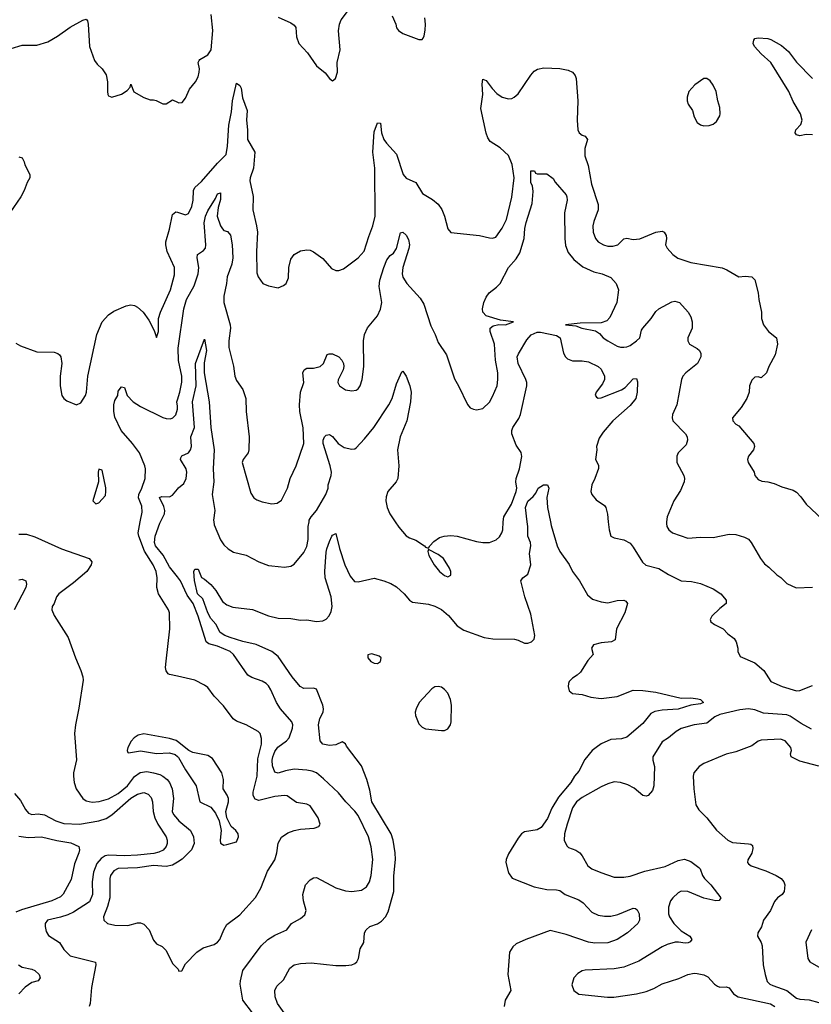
# Model space of a CAD drawing. Header units: inches. Extents: x 1552611 to 1694776, y 811966 to 917215.
# Tile 75 of 256: x 1589014 to 1593963, y 866984 to 873138. Entities that reach past the tile are written whole.
import ezdxf

# ---------------------------------------------------------------- set-up
doc = ezdxf.new("R2010")
doc.units = ezdxf.units.IN
doc.header["$MEASUREMENT"] = 0
for name, color, linetype in [('B5886', 7, 'Continuous'), ('B5887', 7, 'Continuous'), ('B5896', 7, 'Continuous'), ('B5897', 7, 'Continuous')]:
    doc.layers.add(name, color=color, linetype=linetype)

msp = doc.modelspace()

# ---------------------------------------------------------------- linework, layer by layer
at = {"layer": 'B5886', "color": 5}
for points, elevation in [([(1590000, 869034.6), (1589950, 869046), (1589942, 869050), (1589930, 869069.2), (1589926.6, 869090), (1589929.7, 869129.7), (1589953.3, 869330), (1589951.3, 869430), (1589944.2, 869450), (1589882, 869550), (1589870.9, 869590), (1589873.8, 869650), (1589867.9, 869690), (1589848.3, 869730), (1589795.5, 869815.5), (1589759.1, 869910), (1589755.8, 869930), (1589768.4, 870000)], 860), ([(1590000, 869655), (1589950, 869718.5), (1589910.6, 869790.6), (1589863.1, 869850), (1589857.3, 869870), (1589860.5, 869910), (1589890, 869990.6), (1589894.7, 870000)], 840), ([(1589010, 869922.4), (1589056.6, 869923.4), (1589110, 869906.7), (1589275.5, 869830), (1589447.7, 869770), (1589466, 869750), (1589461.6, 869730), (1589434.9, 869690), (1589350, 869617.4), (1589258.3, 869550), (1589244.6, 869530), (1589230.3, 869489.8), (1589217.1, 869470), (1589214.4, 869450), (1589230, 869414), (1589317.2, 869277.2), (1589363.1, 869150), (1589397.4, 869070), (1589408.9, 869030), (1589410.3, 869009.7), (1589384.8, 868835.2), (1589362.3, 868730), (1589356.1, 868676.1), (1589368.9, 868511.1), (1589350.4, 868430), (1589350.4, 868410), (1589354.9, 868370), (1589367.7, 868330), (1589410, 868270.5), (1589430, 868254.9), (1589468.1, 868248.1), (1589511.4, 868251.4), (1589570, 868267.4), (1589630, 868301.4), (1589687.7, 868350), (1589731.3, 868408.7), (1589767.3, 868432.7), (1589810, 868438.3), (1589851.8, 868431.8), (1589890, 868419.5), (1589910.1, 868410.1), (1589935.4, 868390), (1589950.9, 868370), (1589968.1, 868330), (1589975.9, 868270), (1589966.8, 868190), (1589974.8, 868170), (1590000, 868140.7)], 860), ([(1589010, 869637.6), (1589030, 869640.4), (1589053.4, 869630), (1589056.4, 869610), (1589052, 869590), (1588979.2, 869450)], 840), ([(1590000, 868627.4), (1589992.9, 868632.9), (1589950, 868646), (1589790, 868673.6), (1589754.2, 868665.8), (1589730.3, 868649.7), (1589711.9, 868628.1), (1589690.5, 868590), (1589686, 868570), (1589690, 868558), (1589695.3, 868555.3), (1589770, 868567.3), (1589870, 868551.1), (1589950, 868555.2), (1589985.5, 868545.5), (1590000, 868533.9)], 880), ([(1588982.3, 868302.3), (1589018.6, 868258.6), (1589050, 868202.4), (1589070, 868178.3), (1589090, 868171.4), (1589130, 868174), (1589170, 868169.2), (1589241.1, 868130), (1589290, 868114.1), (1589389.2, 868109.2), (1589509.9, 868130.1), (1589555.2, 868144.8), (1589590, 868167.6), (1589710, 868273.3), (1589750, 868297.4), (1589790, 868307), (1589816.8, 868296.8), (1589835.9, 868275.9), (1589843.8, 868250), (1589847.8, 868190), (1589859, 868150), (1589878.2, 868110), (1589930.2, 868030), (1589936.5, 868010), (1589935.9, 867990), (1589929.1, 867970), (1589911.8, 867948.2), (1589884.8, 867935.2), (1589852.6, 867927.4), (1589750, 867915.7), (1589670, 867911.6), (1589570, 867916.3), (1589548.8, 867911.2), (1589524, 867896), (1589496.7, 867863.3), (1589476.4, 867810), (1589468.1, 867750), (1589470.1, 867670), (1589450, 867624.8), (1589350, 867560.8), (1589315.9, 867544.1), (1589270, 867527.9), (1589187.2, 867510), (1589172.6, 867490), (1589173.2, 867470), (1589180.2, 867440.2), (1589195, 867415), (1589262.6, 867370), (1589290, 867326.3), (1589330, 867288), (1589487.5, 867247.5), (1589490.5, 867230), (1589463.2, 867090), (1589455.3, 866990), (1589449.3, 866970.7)], 840), ([(1589010, 868034.6), (1589067.5, 868027.5), (1589150.8, 868030), (1589247.1, 868007.1), (1589333.7, 867993.7), (1589384.7, 867970), (1589387.3, 867950), (1589383.1, 867930), (1589357.8, 867862.2), (1589336.3, 867763.7), (1589286.5, 867673.5), (1589270, 867655.1), (1589215.5, 867630), (1589026.2, 867573.8), (1588990, 867559.1)], 820), ([(1590000, 867872.6), (1589970, 867854.8), (1589930, 867846.4), (1589850, 867851.4), (1589750, 867838), (1589630, 867831.9), (1589602.2, 867817.8), (1589582.7, 867790), (1589578, 867770), (1589576.8, 867650), (1589563.7, 867596.3), (1589538.3, 867530), (1589539.5, 867510), (1589563, 867490), (1589610, 867478.3), (1589690, 867475.8), (1589750, 867492.9), (1589770, 867493.1), (1589790, 867484.9), (1589823.8, 867450), (1589850, 867384.9), (1589870, 867363), (1589904.7, 867344.7), (1589930, 867320.7), (1589970, 867238.8), (1590000, 867208.1)], 860), ([(1589007.3, 867230), (1589030, 867215.8), (1589090, 867203.2), (1589110, 867194.7), (1589137, 867170), (1589141.6, 867150), (1589130.8, 867130), (1589090, 867120.4), (1589048, 867092), (1589008.9, 867050)], 820)]:
    msp.add_lwpolyline(points, dxfattribs=dict(at, elevation=elevation))
at = {"layer": 'B5887', "color": 5}
for points, elevation in [([(1588890, 872937.6), (1589030, 872979.5), (1589120.8, 872979.2), (1589190, 872998.7), (1589250, 873034.3), (1589330, 873091.2), (1589410, 873135.8), (1589430, 873140.5), (1589437.6, 873130), (1589441.7, 873110), (1589451.5, 872970), (1589482.7, 872882.7), (1589498.9, 872858.9), (1589530.4, 872830), (1589553.9, 872793.9), (1589563.7, 872750), (1589563.1, 872690), (1589564.9, 872670), (1589570, 872662), (1589590, 872653), (1589650, 872673.4), (1589685.6, 872694.4), (1589704, 872716), (1589710, 872734), (1589727.1, 872687.1), (1589790, 872651.3), (1589830, 872638), (1589850, 872638), (1589868, 872632), (1589910, 872611.3), (1589930, 872611.3), (1589970, 872638), (1590000, 872622.5)], 920), ([(1589010, 872280.7), (1589030, 872274), (1589042.8, 872250), (1589046.8, 872230), (1589077.6, 872170), (1589078.4, 872150), (1589060.3, 872119.8), (1589043.1, 872070), (1589022, 872030), (1588953.4, 871930)], 880), ([(1588990, 871116.3), (1589018.8, 871098.8), (1589121.4, 871061.4), (1589230, 871060.5), (1589252.4, 871052.4), (1589263, 871043), (1589270.6, 871030), (1589278, 870990), (1589268.2, 870910), (1589268, 870850), (1589278.8, 870790), (1589291, 870770), (1589310, 870754.8), (1589370, 870731.3), (1589396.5, 870743.5), (1589426, 870790), (1589432, 870810), (1589439.6, 870910), (1589497.1, 871170), (1589530.6, 871249.4), (1589570, 871293.7), (1589603.6, 871316.4), (1589679, 871350), (1589710, 871355.3), (1589731.5, 871351.5), (1589750, 871341.6), (1589785.5, 871310), (1589820.9, 871260.9), (1589854.8, 871194.8), (1589870, 871152), (1589881.2, 871190), (1589881.6, 871270), (1589894.8, 871310), (1589957.2, 871450), (1589982.6, 871542.6), (1589981.1, 871590), (1589935.3, 871690), (1589927.7, 871730), (1589928.8, 871750), (1589951, 871829), (1589970, 871920.7), (1589990, 871938), (1590000, 871934.6)], 880), ([(1589768.4, 870000), (1589779.1, 870059), (1589777.4, 870097.4), (1589757.2, 870150), (1589758.4, 870170), (1589778.7, 870210), (1589798.3, 870270), (1589801, 870330), (1589796.9, 870350), (1589762.7, 870430), (1589720.3, 870490), (1589648, 870570), (1589610, 870653.6), (1589602.6, 870690), (1589602.3, 870730), (1589610, 870757.1), (1589626.9, 870790), (1589630, 870816), (1589650, 870844), (1589670, 870838.8), (1589685.5, 870790), (1589723.8, 870750), (1589770, 870719.6), (1589910, 870652.2), (1589930, 870645.4), (1589956.2, 870643.8), (1589971.4, 870648.6), (1589991, 870669), (1590000, 870703.7)], 860), ([(1590000, 870722.6), (1589996.4, 870750), (1590000, 870761.4)], 860), ([(1589894.7, 870000), (1589919.8, 870050), (1589922.2, 870070), (1589915.8, 870095.8), (1589887.8, 870152.2), (1589902.2, 870157.8), (1589950, 870155.2), (1589970, 870166.3), (1590000, 870203.8)], 840)]:
    msp.add_lwpolyline(points, dxfattribs=dict(at, elevation=elevation))
at = {"layer": 'B5887', "color": 5, "elevation": 880}
msp.add_lwpolyline([(1589510, 870328), (1589504.9, 870310), (1589507.3, 870250), (1589472, 870130), (1589490, 870112), (1589510, 870118), (1589550, 870164.7), (1589553.5, 870190), (1589553, 870213), (1589530, 870322)], close=True, dxfattribs=at)
at = {"layer": 'B5896', "color": 5}
for points, elevation in [([(1590667.1, 866930), (1590626.3, 866990), (1590611.7, 867030), (1590610, 867070.8), (1590622.7, 867097.3), (1590662.4, 867137.6), (1590703, 867210), (1590730, 867230.2), (1590770, 867238.6), (1590836.1, 867243.9), (1590990, 867227.1), (1591054, 867226), (1591090, 867230.4), (1591110, 867239.1), (1591120.9, 867250), (1591131.8, 867270), (1591142.7, 867330), (1591166, 867370), (1591169.6, 867430), (1591179.6, 867450), (1591202, 867470), (1591250, 867488), (1591276, 867504), (1591301.7, 867530), (1591318, 867562), (1591352.6, 867690), (1591352.3, 867787.7), (1591362.5, 867890), (1591361.4, 867930), (1591348.8, 868010), (1591335.5, 868050), (1591215.4, 868250), (1591202.4, 868322.4), (1591183.9, 868390), (1591150, 868474), (1591056.5, 868596.5), (1591050, 868611.1), (1591030, 868624.2), (1590990, 868606), (1590950, 868601.5), (1590909.8, 868609.8), (1590893.3, 868630), (1590881.6, 868730), (1590889.9, 868770.1), (1590910.5, 868809.5), (1590913.5, 868830), (1590910, 868853.3), (1590870, 868952.9), (1590850, 868959.8), (1590790, 868958), (1590768.2, 868970), (1590716.8, 869030), (1590630, 869157.7), (1590591.1, 869190), (1590493.5, 869233.5), (1590410, 869251.1), (1590330, 869276.6), (1590296.8, 869290), (1590268.3, 869308.3), (1590239.4, 869359.4), (1590210, 869395.9), (1590190, 869430.9), (1590159, 869519), (1590125.2, 869550), (1590107.4, 869632.6), (1590103, 869690), (1590110, 869704), (1590130, 869702.8), (1590150, 869651), (1590170, 869640.7), (1590210, 869607.7), (1590241.3, 869570), (1590282.2, 869502.2), (1590310, 869481.3), (1590346.5, 869466.5), (1590470, 869451.1), (1590570, 869412.3), (1590630, 869397.6), (1590710, 869395.5), (1590770, 869385.2), (1590810, 869387), (1590870, 869376.9), (1590910, 869380.8), (1590930, 869391.5), (1590948.5, 869411.5), (1590960.6, 869439.4), (1590967.1, 869470), (1590962.1, 869530), (1590924, 869650), (1590920.8, 869690), (1590929.9, 869809.9), (1590935.1, 869830), (1590950, 869877.3), (1590966, 869910), (1590970, 869916.3), (1590990, 869926), (1591013.3, 869833.3), (1591047.2, 869730), (1591079.4, 869659.4), (1591106.7, 869626.7), (1591130, 869623.7), (1591230, 869647.3), (1591290, 869630.7), (1591333.8, 869613.8), (1591370, 869593.4), (1591418, 869550), (1591450, 869510.7), (1591470, 869498), (1591570, 869485.3), (1591610, 869473.4), (1591650, 869452.2), (1591694.7, 869414.7), (1591749.3, 869349.3), (1591790, 869322.7), (1591916.9, 869276.9), (1591971.5, 869268.5), (1592106.3, 869266.3), (1592130, 869260.9), (1592170, 869241.1), (1592190, 869240.3), (1592214.5, 869250), (1592230, 869265.5), (1592235.1, 869290), (1592210, 869422.7), (1592172.8, 869530), (1592146.6, 869630), (1592158.4, 869650), (1592190, 869672.2), (1592209, 869730), (1592201.9, 869801.9), (1592209.5, 869850), (1592207.5, 869870), (1592191.5, 869910), (1592191, 869971), (1592187.5, 870000)], 820), ([(1590227.5, 870000), (1590230, 869981.6), (1590270, 869886.7), (1590290, 869855.8), (1590318, 869830), (1590350, 869810.4), (1590430, 869790.4), (1590510, 869750.4), (1590570, 869726.4), (1590590, 869723.8), (1590670, 869717.1), (1590710, 869723), (1590730, 869735.5), (1590790, 869807.7), (1590810, 869846), (1590818.5, 869890), (1590817.6, 869970), (1590822.9, 870000)], 840), ([(1591362.2, 870000), (1591385.3, 869965.3), (1591430, 869913), (1591450, 869900.4), (1591490, 869885.5), (1591544.7, 869850), (1591550, 869842), (1591570, 869834), (1591578, 869850), (1591602.5, 869877.5), (1591639.1, 869900.9), (1591668, 869910), (1591710, 869914.4), (1591749.6, 869910.4), (1591870, 869876.5), (1591910, 869870.3), (1591950, 869870.3), (1591992.7, 869887.3), (1592013.6, 869906.4), (1592028.2, 869930), (1592033.7, 869950), (1592037.4, 870000)], 840), ([(1592332.5, 870000), (1592337.5, 869977.5), (1592374.3, 869850), (1592390, 869813.4), (1592450, 869733.4), (1592470.3, 869690), (1592512.9, 869630), (1592564.1, 869544.1), (1592595.4, 869515.4), (1592650, 869499.5), (1592690, 869493.4), (1592750, 869507.2), (1592790, 869510.3), (1592803.4, 869503.4), (1592814, 869490), (1592797.1, 869430), (1592745.5, 869330), (1592737.3, 869262.7), (1592714, 869250), (1592650, 869243.5), (1592602, 869230), (1592588.5, 869210), (1592598, 869170), (1592566.5, 869133.5), (1592519.4, 869060.6), (1592499.3, 869040.7), (1592470, 869022.7), (1592450, 869001.6), (1592444.2, 868990), (1592442.8, 868970), (1592450, 868943), (1592470, 868925.7), (1592530, 868921.3), (1592584.2, 868904.2), (1592650, 868895.6), (1592750, 868907.6), (1592850, 868946.7), (1592910, 868946), (1592990, 868935), (1593150, 868897.8), (1593210, 868899.3), (1593253.6, 868893.6), (1593270.7, 868890), (1593288.4, 868870), (1593270, 868862.9), (1593210, 868854.4), (1593130, 868828.3), (1593030, 868823.4), (1592984.8, 868815.2), (1592959.1, 868800.9), (1592910, 868739.8), (1592810, 868653.5), (1592775.8, 868644.2), (1592710, 868639.9), (1592650, 868611.5), (1592617.4, 868590), (1592593.7, 868570), (1592546.6, 868513.4), (1592510, 868440.9), (1592481.6, 868410), (1592460.3, 868370), (1592381.6, 868278.4), (1592341.1, 868210), (1592313.6, 868146.4), (1592274, 868090), (1592250, 868074.6), (1592170, 868061.5), (1592151, 868049), (1592130, 868021.6), (1592070, 867924.5), (1592054.3, 867890), (1592053.1, 867870), (1592070, 867806), (1592093.5, 867773.5), (1592230, 867718.5), (1592310, 867702), (1592370, 867700.2), (1592390, 867694.9), (1592423, 867670), (1592510, 867638), (1592537.5, 867617.5), (1592590, 867560.8), (1592630, 867541.1), (1592670, 867534.3), (1592710, 867535.6), (1592754.2, 867545.8), (1592850, 867585.5), (1592863, 867583), (1592874.6, 867574.6), (1592886.4, 867550), (1592888.8, 867510), (1592878, 867490), (1592812.7, 867430), (1592750, 867389.8), (1592691.4, 867368.6), (1592610, 867367.1), (1592570, 867371.9), (1592430, 867421.3), (1592330, 867444.7), (1592179.1, 867390), (1592118, 867362), (1592096.7, 867343.3), (1592077, 867310), (1592065.6, 867170), (1592084.4, 867070), (1592048.2, 867010), (1592042, 866970)], 820), ([(1592693.2, 870000), (1592698.4, 869950), (1592710, 869911), (1592730, 869899.3), (1592790, 869887.2), (1592830, 869865.3), (1592850, 869840.4), (1592907.3, 869747.3), (1592928.3, 869728.3), (1593010, 869707.1), (1593070, 869670.3), (1593150, 869630.3), (1593213.4, 869626.6), (1593270, 869613.7), (1593350, 869580.3), (1593396.3, 869550), (1593430, 869511), (1593430.6, 869490), (1593390, 869458), (1593340.7, 869410), (1593330.8, 869390), (1593334.8, 869374.8), (1593357.5, 869357.5), (1593412, 869330), (1593439.8, 869299.8), (1593481, 869270), (1593493.4, 869250), (1593502.8, 869210), (1593502.8, 869190), (1593518.5, 869158.5), (1593610, 869117.6), (1593665.2, 869070), (1593710, 869002.6), (1593780.5, 868970), (1593870, 868943.5), (1593890, 868944.6), (1593970, 868975.8)], 840), ([(1593057.6, 870000), (1593056.4, 869990), (1593060.4, 869970), (1593072.7, 869950), (1593094.8, 869930), (1593190, 869897.6), (1593270, 869903.1), (1593350, 869901.3), (1593450, 869921.7), (1593490, 869920.3), (1593544.5, 869904.5), (1593570.2, 869890.2), (1593586, 869870), (1593644.4, 869770), (1593670, 869736.5), (1593697, 869717), (1593747.5, 869667.5), (1593772, 869652), (1593810, 869614), (1593866.9, 869586.9), (1593970, 869590.3)], 860), ([(1590469.7, 866930), (1590408.5, 867010), (1590392.8, 867110), (1590393.7, 867130), (1590410, 867194.9), (1590524.7, 867350), (1590565.6, 867390), (1590610, 867416.5), (1590684, 867450), (1590713.2, 867490), (1590770, 867520.4), (1590796.4, 867543.6), (1590805.1, 867570), (1590787.6, 867630), (1590784.7, 867670), (1590800.5, 867730), (1590830, 867761.3), (1590850, 867773.7), (1590870, 867777), (1590990, 867713.1), (1591050, 867693.1), (1591090, 867688.9), (1591150, 867697.7), (1591181.5, 867718.5), (1591201.4, 867750), (1591211.8, 867788.3), (1591221.7, 867890), (1591212.1, 867967.9), (1591194.5, 868030), (1591130, 868163.5), (1591110, 868191.8), (1591052.1, 868250), (1591006.5, 868306.5), (1590913.4, 868393.4), (1590869.7, 868430), (1590842, 868442), (1590808.5, 868448.5), (1590730, 868453.3), (1590676.9, 868443.1), (1590630, 868428.1), (1590610, 868435.8), (1590594.4, 868474.4), (1590592.2, 868510), (1590596.5, 868530), (1590610, 868563.2), (1590628.2, 868591.8), (1590682.5, 868630), (1590698.1, 868650), (1590718.8, 868710), (1590721, 868730), (1590715.4, 868750), (1590644.1, 868830), (1590619.3, 868870), (1590584.7, 868950), (1590570, 868974.7), (1590554.7, 868990), (1590530, 869003.9), (1590465.8, 869025.8), (1590440.9, 869040.9), (1590350, 869169.6), (1590330, 869189.7), (1590250, 869222.4), (1590196.8, 869236.7), (1590180.3, 869250), (1590129.5, 869410), (1590098.8, 869490), (1590061.8, 869541.8), (1590019.7, 869630), (1590000, 869655)], 840), ([(1590000, 867208.1), (1590004, 867204), (1590010, 867192), (1590027.3, 867192.7), (1590050, 867238), (1590121.2, 867310), (1590162.2, 867337.7), (1590230, 867358.5), (1590250, 867371.7), (1590266, 867390), (1590289.8, 867450), (1590310, 867482.4), (1590390, 867543.1), (1590487.5, 867652.5), (1590521.7, 867710), (1590564, 867816), (1590610, 867888), (1590621.7, 867930), (1590630, 867990.7), (1590650.7, 868029.3), (1590690, 868056), (1590730, 868070.3), (1590770, 868079.5), (1590854.2, 868085.8), (1590884, 868096), (1590893.2, 868110), (1590880.7, 868150), (1590830, 868224.5), (1590810, 868235.1), (1590744.9, 868244.9), (1590686.5, 868286.5), (1590669.7, 868289.7), (1590610, 868283.2), (1590510, 868257.3), (1590486.9, 868266.9), (1590474.4, 868290), (1590472.8, 868310), (1590498.1, 868410), (1590501.9, 868518.1), (1590525.8, 868610), (1590525.7, 868645.7), (1590516.6, 868676.6), (1590504.5, 868690), (1590430, 868731.1), (1590370, 868752.8), (1590347.9, 868767.9), (1590287.6, 868850), (1590229.6, 868910), (1590190, 868965.1), (1590170, 868979.6), (1590109.7, 869009.7), (1590000, 869034.6)], 860), ([(1593963.3, 868703.3), (1593899.3, 868739.3), (1593830, 868785.7), (1593810, 868793.3), (1593664.1, 868804.1), (1593610, 868825.4), (1593570, 868830.7), (1593515.9, 868824.1), (1593390, 868794.5), (1593359.1, 868780.9), (1593310, 868741.6), (1593230, 868730.6), (1593150, 868707), (1593117, 868690), (1593070.3, 868650), (1593030, 868625.1), (1592971.8, 868530), (1592971.7, 868510), (1592982.6, 868470), (1592978.6, 868350), (1592970, 868319.5), (1592942, 868290), (1592930, 868284), (1592910, 868288.7), (1592855.6, 868335.6), (1592816.4, 868356.4), (1592770, 868369.8), (1592730, 868374), (1592690, 868362), (1592650, 868343.1), (1592530, 868276.5), (1592494.7, 868250), (1592470, 868211.5), (1592435.8, 868110), (1592420.2, 868050), (1592417.4, 868010), (1592433.8, 867973.8), (1592445.1, 867965.1), (1592490, 867948.4), (1592514.9, 867930), (1592531.2, 867911.2), (1592566.7, 867850), (1592590, 867831.8), (1592647.3, 867807.3), (1592730, 867779.6), (1592790, 867778.5), (1592830, 867784.4), (1592922.7, 867817.3), (1593050, 867846.4), (1593130, 867883.5), (1593170, 867891.5), (1593210, 867876.9), (1593260, 867840), (1593268.8, 867830), (1593282.7, 867790), (1593295.2, 867770), (1593334, 867730), (1593397.3, 867650), (1593386.8, 867633.2), (1593366, 867630), (1593290, 867648), (1593190, 867689.9), (1593150, 867690.4), (1593130, 867680.7), (1593096.1, 867650), (1593081.5, 867630), (1593070.4, 867590.4), (1593070.4, 867550), (1593075.8, 867530), (1593103.7, 867490), (1593150, 867442.4), (1593204, 867410), (1593214.8, 867390), (1593204.9, 867375.1), (1593192.4, 867367.6), (1593174.2, 867365.8), (1593133.1, 867373.1), (1593111.5, 867371.5), (1593062.2, 867357.8), (1593030, 867344.2), (1592885.2, 867254.8), (1592790, 867216.4), (1592730, 867206.4), (1592550, 867198), (1592530, 867193.3), (1592503.4, 867176.6), (1592479.1, 867150), (1592465.8, 867105.8), (1592478.8, 867070), (1592510, 867048.4), (1592689, 867029), (1592728.9, 867028.9), (1592869.7, 867050.3), (1592930, 867064.6), (1592978, 867082), (1593030, 867111.8), (1593135.5, 867144.5), (1593190, 867170.4), (1593230, 867179.3), (1593250, 867176.4), (1593290, 867168.4), (1593314.9, 867154.9), (1593358, 867110), (1593376.9, 867096.9), (1593391.8, 867091.8), (1593430, 867093.6), (1593450, 867087.4), (1593475.8, 867050), (1593504.4, 867030), (1593707.9, 866987.9), (1593733.7, 866970)], 840), ([(1590000, 868533.9), (1590007.7, 868527.7), (1590051.1, 868450), (1590117.3, 868350), (1590140.5, 868250), (1590210, 868216.5), (1590239.2, 868179.2), (1590260.3, 868130), (1590272.7, 868070), (1590267.4, 868010), (1590270, 867992), (1590290, 867978.8), (1590310, 867982.8), (1590370, 867998.8), (1590382, 868030), (1590380.9, 868050), (1590366, 868070), (1590335.6, 868095.6), (1590309.7, 868149.8), (1590303.9, 868190), (1590318.8, 868250), (1590318.8, 868270), (1590311.3, 868291.3), (1590286, 868330), (1590287.6, 868390), (1590278.4, 868430), (1590219.5, 868519.5), (1590190, 868539.7), (1590096.9, 868556.9), (1590071.1, 868571.1), (1590000, 868627.4)], 880), ([(1594010, 868472.2), (1593890, 868503.9), (1593836, 868530), (1593832.3, 868550), (1593838, 868570), (1593834, 868590), (1593799.6, 868630), (1593770, 868641.7), (1593650, 868635.3), (1593631.1, 868628.9), (1593590, 868599.6), (1593490, 868562.4), (1593430, 868547.3), (1593290.2, 868489.8), (1593261.3, 868470), (1593228.5, 868430), (1593224.9, 868410), (1593228.5, 868330), (1593240.5, 868230), (1593259, 868199), (1593308.9, 868148.9), (1593370, 868072.7), (1593440.4, 868010), (1593470, 867994.9), (1593570, 867987.7), (1593584.9, 867984.9), (1593596, 867976), (1593597.6, 867957.6), (1593591.6, 867928.4), (1593566.6, 867886.6), (1593563.8, 867870), (1593570, 867862), (1593586.8, 867850), (1593678.3, 867818.3), (1593743, 867790), (1593774.4, 867770), (1593790.3, 867750), (1593796.5, 867730), (1593792.9, 867690), (1593779.5, 867670), (1593751.2, 867648.8), (1593732.3, 867627.7), (1593706.5, 867570), (1593663.9, 867510), (1593651.1, 867468.9), (1593627.4, 867430), (1593626, 867410), (1593648.7, 867370), (1593654.9, 867350), (1593662, 867230), (1593673.4, 867170), (1593687.3, 867127.3), (1593704.2, 867110), (1593721.1, 867101.1), (1593810.6, 867070.6), (1593870, 867022), (1593890, 867016.3), (1593950, 867012.7), (1594010, 866995.5)], 860), ([(1590000, 868140.7), (1590009.2, 868130), (1590082.8, 868070), (1590101.4, 868030), (1590105, 867990), (1590088.1, 867950), (1590030, 867890.5), (1590000, 867872.6)], 860), ([(1593964.6, 867450), (1593928.5, 867371.5), (1593941.3, 867270), (1593953.4, 867250), (1594022.8, 867210)], 880)]:
    msp.add_lwpolyline(points, dxfattribs=dict(at, elevation=elevation))
for points, elevation in [([(1591570, 869826), (1591565.4, 869814.6), (1591571, 869790), (1591605.3, 869730), (1591638.7, 869690), (1591670, 869664.2), (1591690, 869654.9), (1591710, 869666.8), (1591709.5, 869690), (1591700.7, 869710), (1591662.7, 869770), (1591630, 869796)], 840), ([(1591214.8, 869174.8), (1591191.1, 869168.9), (1591190.8, 869150), (1591210, 869126), (1591230, 869116.3), (1591250, 869114), (1591270, 869126.8), (1591274, 869150), (1591260.9, 869160.9)], 820), ([(1591630, 868971.1), (1591610, 868968.2), (1591590, 868955.1), (1591511.7, 868870), (1591491.7, 868830), (1591487.2, 868810), (1591488.8, 868790), (1591510, 868737.3), (1591530, 868715.5), (1591550, 868704.9), (1591650, 868694.9), (1591670, 868695.8), (1591690, 868706.4), (1591706.6, 868730), (1591711.7, 868750), (1591713, 868853), (1591707.9, 868890), (1591690, 868927.8), (1591670, 868951.1), (1591650, 868965.7)], 820)]:
    msp.add_lwpolyline(points, close=True, dxfattribs=dict(at, elevation=elevation))
at = {"layer": 'B5897', "color": 5}
for points, elevation in [([(1590000, 872622.5), (1590010, 872617.3), (1590030, 872620.7), (1590050, 872646.8), (1590076.1, 872703.9), (1590114.3, 872750), (1590130, 872780.7), (1590137.2, 872810), (1590138.5, 872830), (1590131, 872870), (1590136.6, 872883.4), (1590140.5, 872890), (1590190, 872918.4), (1590211.4, 872950), (1590222.6, 873070), (1590211.2, 873171.2)], 920), ([(1590630, 873152.7), (1590710, 873117.6), (1590730, 873103.7), (1590740.9, 873090), (1590744.9, 873030), (1590759.5, 872990), (1590813.4, 872930), (1590870.2, 872850.2), (1590924.8, 872804.8), (1590950, 872770.8), (1590970, 872756), (1590989.3, 872770.7), (1591000.9, 872810), (1590998.5, 872870), (1591016.8, 872950), (1591007.4, 873067.4), (1591012.4, 873110), (1591023.8, 873136.2), (1591063.9, 873190)], 920), ([(1591343, 873163), (1591365.2, 873110), (1591370, 873087.3), (1591381.6, 873070), (1591410, 873050.6), (1591510, 873013.4), (1591530, 873014.8), (1591537.2, 873022.8), (1591543.6, 873036.4), (1591548.5, 873071.5), (1591550.7, 873110), (1591545.8, 873150)], 920), ([(1593970, 872417.7), (1593930, 872420.7), (1593890, 872412.6), (1593870, 872417.6), (1593861.7, 872430), (1593865.4, 872450), (1593897.7, 872482.3), (1593905.9, 872510), (1593894.1, 872550), (1593850, 872625.8), (1593822.3, 872690), (1593709.3, 872870), (1593650, 872923.9), (1593608.1, 872970), (1593599.9, 872990), (1593602.8, 873010), (1593610, 873020.2), (1593630, 873024.2), (1593690, 873019.3), (1593710, 873014), (1593777, 872977), (1593819.4, 872939.4), (1593870, 872873.2), (1593970.7, 872770.7)], 880), ([(1590000, 871934.6), (1590050, 871917.4), (1590070, 871927), (1590090, 871970.8), (1590098, 872010), (1590100.9, 872070), (1590108.3, 872090), (1590150, 872126.5), (1590250, 872241.5), (1590304.4, 872295.6), (1590313.6, 872346.4), (1590321.1, 872478.9), (1590338.2, 872561.7), (1590344.3, 872630), (1590370, 872741.6), (1590390, 872727.2), (1590398.6, 872710), (1590406.8, 872650), (1590436.4, 872570), (1590431.2, 872510), (1590437.7, 872450), (1590438, 872390), (1590483.8, 872310), (1590476.2, 872210), (1590455.2, 872150), (1590452.7, 872130), (1590472.8, 872032.8), (1590470.9, 871950), (1590495.4, 871850), (1590500.7, 871810), (1590495.3, 871690), (1590495.9, 871555.9), (1590504, 871530), (1590534, 871490), (1590570, 871474), (1590630, 871462.4), (1590664.4, 871475.6), (1590680.9, 871490), (1590695.3, 871524.7), (1590697.6, 871590), (1590710, 871641), (1590730, 871670.7), (1590770, 871693.4), (1590810, 871700.5), (1590830, 871698), (1590850, 871688), (1590910, 871644.9), (1590963, 871583), (1590990, 871570.3), (1591010, 871570.4), (1591038.2, 871581.8), (1591130, 871648.7), (1591168.2, 871691.8), (1591196.4, 871783.6), (1591222.2, 871850), (1591236.8, 871910), (1591235.2, 872210), (1591220.9, 872310), (1591230, 872438), (1591250, 872493.4), (1591270, 872491), (1591276.3, 872430), (1591290.2, 872390), (1591306.5, 872366.5), (1591370, 872298.4), (1591411.3, 872170), (1591430, 872147.9), (1591490, 872120.5), (1591531.6, 872051.6), (1591595.1, 872015.1), (1591630, 871984.9), (1591652.3, 871952.3), (1591670.3, 871910), (1591690.4, 871830.4), (1591708.4, 871808.4), (1591888.7, 871788.7), (1591950, 871774.4), (1591970, 871772.7), (1591990, 871778), (1592030, 871834.4), (1592057.7, 871890), (1592091.2, 872028.8), (1592104.9, 872150), (1592093.1, 872233.1), (1592070, 872288.5), (1592016.7, 872336.7), (1591956.1, 872376), (1591940.3, 872400.3), (1591929.4, 872429.4), (1591896.2, 872583.8), (1591908.7, 872670), (1591905, 872735), (1591910, 872766.8), (1591930, 872757.6), (1591967.3, 872707.3), (1591996.9, 872676.9), (1592030, 872654), (1592070, 872642.6), (1592090, 872645.4), (1592106.1, 872653.9), (1592130, 872675.5), (1592210, 872792.1), (1592230, 872815.9), (1592250.4, 872829.6), (1592290, 872837.6), (1592390, 872832.3), (1592441.8, 872821.8), (1592469.1, 872809.1), (1592486.8, 872790), (1592493.8, 872770), (1592502.9, 872630), (1592498.3, 872510), (1592503.2, 872450), (1592511.7, 872431.7), (1592530, 872416.9), (1592548.9, 872408.9), (1592563.8, 872390), (1592547.7, 872332.3), (1592546.4, 872286.4), (1592567.4, 872227.4), (1592588, 872110), (1592630, 871982), (1592630.2, 871949.8), (1592602.6, 871877.4), (1592597.7, 871850), (1592598.3, 871810), (1592614, 871770), (1592630, 871750.4), (1592662.8, 871730), (1592690, 871722), (1592721.7, 871721.7), (1592752.3, 871730), (1592791.7, 871768.3), (1592810, 871772), (1592850, 871764.6), (1592890, 871769), (1592990, 871810.3), (1593030, 871817.1), (1593042.8, 871810), (1593055.5, 871790), (1593057.3, 871770), (1593050.7, 871730), (1593062, 871710), (1593098, 871670), (1593128.1, 871648.1), (1593210, 871620.8), (1593406.4, 871586.4), (1593435.1, 871575.1), (1593510, 871530.6), (1593550, 871535.5), (1593590, 871530.4), (1593610, 871511), (1593630.6, 871430), (1593634, 871390), (1593650.7, 871310), (1593651, 871270), (1593664, 871230), (1593696, 871190), (1593746, 871150), (1593750.7, 871110.7), (1593736.8, 871043.2), (1593697.3, 870970), (1593682.8, 870930), (1593650, 870899), (1593630, 870905.2), (1593610, 870902.7), (1593590, 870885.2), (1593575.5, 870850), (1593574, 870810), (1593559.3, 870770), (1593524.9, 870715.1), (1593471, 870650), (1593471.3, 870630), (1593491.3, 870610), (1593510, 870598.8), (1593602.6, 870490), (1593607, 870470), (1593602, 870450), (1593570.4, 870410), (1593564.4, 870390), (1593568.4, 870370), (1593606, 870310), (1593610.4, 870290), (1593630, 870263.8), (1593653.4, 870253.4), (1593690, 870250.3), (1593730, 870239.5), (1593778.3, 870218.3), (1593850, 870197.1), (1593870, 870184.9), (1593896.7, 870156.7), (1593930.7, 870110), (1594030, 870016)], 880), ([(1590000, 870761.4), (1590015.2, 870810), (1590027.2, 870872.8), (1590027.3, 870910), (1590007.4, 871007.4), (1590005, 871085), (1590041.1, 871330), (1590056.8, 871390), (1590105.3, 871474.7), (1590130.7, 871550), (1590134.4, 871590), (1590123.5, 871650), (1590125.4, 871670), (1590164, 871696), (1590175.3, 871710), (1590178.2, 871730), (1590168.3, 871868.3), (1590175.2, 871910), (1590190, 871943.5), (1590239.1, 872021), (1590250, 872050.4), (1590270, 872054.8), (1590270, 872014), (1590255.9, 871964.1), (1590249.5, 871910), (1590270, 871850.4), (1590281.7, 871830), (1590290, 871821.1), (1590313.7, 871813.7), (1590332.1, 871792.1), (1590341.6, 871730), (1590346, 871650), (1590340.4, 871610), (1590311.8, 871530), (1590308.1, 871490), (1590290.1, 871410), (1590289.5, 871370), (1590330.2, 871230), (1590332.1, 871210), (1590321.2, 871130), (1590320.8, 871090), (1590351.5, 870971.5), (1590359.5, 870910), (1590370, 870882), (1590410, 870826.8), (1590428.5, 870770), (1590430.4, 870690), (1590448.7, 870530), (1590446.3, 870450), (1590441.7, 870430), (1590412.2, 870390), (1590406, 870370), (1590458.8, 870178.8), (1590477.3, 870150), (1590496.7, 870136.7), (1590530, 870123.7), (1590590, 870112.4), (1590623.9, 870116.1), (1590650, 870134.8), (1590687.8, 870210), (1590704.4, 870270), (1590742, 870350), (1590790.7, 870489.3), (1590786.7, 870586.7), (1590764.7, 870690), (1590762.4, 870730), (1590769.6, 870810), (1590789.5, 870870), (1590784.7, 870930), (1590792.7, 870950), (1590810, 870960.4), (1590850, 870959.5), (1590891.8, 870970), (1590914.3, 870990), (1590935.5, 871044.5), (1590949.5, 871050.5), (1590970, 871050.4), (1591010, 871030.4), (1591028.5, 871010), (1591038, 870990), (1591041.1, 870970), (1591037, 870950), (1591006, 870886), (1591003.8, 870870), (1591013.4, 870850), (1591050, 870825.5), (1591090, 870817.3), (1591117.5, 870822.5), (1591130, 870831), (1591142.7, 870850), (1591154.5, 870890), (1591164.5, 870970), (1591164.2, 871130), (1591170.5, 871170), (1591187.5, 871212.5), (1591250, 871286), (1591270.7, 871329.3), (1591277.7, 871370), (1591260.5, 871470), (1591264.7, 871510), (1591289.9, 871590.1), (1591310, 871637.1), (1591330, 871664.9), (1591350, 871678.4), (1591370, 871708), (1591394, 871806), (1591410, 871810.4), (1591430, 871792), (1591443.9, 871763.9), (1591450.8, 871730.8), (1591447.1, 871707.1), (1591410.2, 871590), (1591405.4, 871550), (1591410, 871528), (1591434.6, 871490), (1591517.7, 871397.7), (1591540, 871360), (1591584, 871224), (1591612, 871170), (1591630, 871120.7), (1591683.1, 871043.1), (1591732.3, 870892.3), (1591758, 870850), (1591812.8, 870732.8), (1591830, 870711), (1591850, 870702.8), (1591870, 870698.8), (1591910, 870707.7), (1591950, 870748), (1591970, 870782), (1591998, 870850), (1592003.9, 870890), (1592003.5, 870930), (1591988.7, 871010), (1591982.6, 871110), (1591954.5, 871190), (1591955.1, 871210), (1591974.7, 871225.3), (1592010, 871233.4), (1592050, 871230.8), (1592102, 871250), (1592020.5, 871260.5), (1591930, 871286), (1591909, 871310), (1591907.6, 871330), (1591915.4, 871370), (1591930, 871404.6), (1591949.9, 871430.1), (1591994.8, 871465.2), (1592017.6, 871490), (1592069, 871590), (1592117.6, 871642.4), (1592139.7, 871680.3), (1592168.2, 871770), (1592172.7, 871832.7), (1592180.3, 871870), (1592218, 871990), (1592224.9, 872064.9), (1592220.2, 872100.2), (1592210, 872118), (1592210, 872194), (1592232.7, 872192.7), (1592238, 872178), (1592250, 872174), (1592310, 872174), (1592350, 872144.7), (1592361.6, 872121.6), (1592430, 872042.8), (1592434.6, 872030), (1592436.9, 872010), (1592420.3, 871930), (1592422.4, 871770), (1592426.5, 871726.5), (1592443.2, 871683.2), (1592478.3, 871638.3), (1592533.8, 871593.8), (1592603, 871563), (1592654.9, 871550), (1592710, 871526), (1592742, 871490), (1592756.9, 871450), (1592746.9, 871370), (1592703.8, 871276.2), (1592684.2, 871255.8), (1592650, 871243.1), (1592518.3, 871241.7), (1592426, 871230), (1592490, 871223.6), (1592527.3, 871210), (1592612.9, 871192.9), (1592637.6, 871177.6), (1592660.5, 871150), (1592690, 871130.4), (1592750, 871098), (1592770, 871090.6), (1592790, 871090.6), (1592810, 871093), (1592830, 871102.4), (1592870, 871130.3), (1592889.7, 871150), (1592901.6, 871198.4), (1592908.7, 871210), (1592962, 871270), (1592990, 871314), (1593010, 871330.3), (1593090, 871373.6), (1593110, 871379), (1593139.1, 871370), (1593193, 871310), (1593210, 871281), (1593217.7, 871250), (1593217.7, 871210), (1593191.8, 871150), (1593190.4, 871130), (1593200.7, 871110), (1593250, 871082.4), (1593263.8, 871070), (1593271.5, 871051.5), (1593271.7, 871030), (1593252, 870990), (1593177.6, 870930), (1593160.3, 870910), (1593150.4, 870890), (1593123, 870730), (1593094, 870670), (1593092.2, 870650), (1593097.6, 870630), (1593176.5, 870550), (1593186, 870530), (1593188.8, 870510), (1593179.7, 870480.3), (1593130, 870431.6), (1593121.5, 870410), (1593122.3, 870370), (1593166.7, 870290), (1593170.2, 870270), (1593167.1, 870250), (1593144.6, 870195.4), (1593104, 870130), (1593061.1, 870030), (1593057.6, 870000)], 860), ([(1592037.4, 870000), (1592039.7, 870030), (1592087.8, 870110), (1592117.7, 870190), (1592122.6, 870210), (1592116.4, 870250), (1592118, 870270), (1592138.7, 870330), (1592152.5, 870407.5), (1592150, 870432.7), (1592118, 870478), (1592090.8, 870550), (1592090.8, 870570), (1592097.8, 870590), (1592134.4, 870645.6), (1592144.8, 870670), (1592183.4, 870850), (1592183.7, 870870), (1592177.8, 870890), (1592129.9, 870990), (1592124.2, 871030), (1592131.3, 871048.7), (1592183.9, 871136.1), (1592211.6, 871168.4), (1592250, 871184.2), (1592270, 871185.4), (1592370, 871164.3), (1592391.8, 871150), (1592412.9, 871052.9), (1592425.5, 871030), (1592437.8, 871017.8), (1592470, 871005.6), (1592530, 871005.2), (1592570, 870999), (1592630, 870971.1), (1592650, 870952.7), (1592670, 870910.7), (1592669, 870890), (1592657.6, 870862.4), (1592618, 870810), (1592611, 870791), (1592619.1, 870779.1), (1592630, 870773.4), (1592650, 870774.4), (1592776.2, 870823.8), (1592800, 870840), (1592850, 870892.9), (1592870, 870896.3), (1592875.5, 870875.5), (1592874.6, 870810), (1592865.6, 870770), (1592830, 870726.4), (1592722.6, 870630), (1592660.7, 870559.3), (1592636.9, 870523.1), (1592620.4, 870470), (1592622.4, 870450), (1592612.7, 870390), (1592633.4, 870353.4), (1592632.5, 870332.5), (1592610.3, 870269.7), (1592590.6, 870230), (1592584, 870190), (1592590.8, 870170), (1592616.8, 870136.8), (1592670, 870101), (1592678.8, 870090), (1592688.1, 870048.1), (1592693.2, 870000)], 840), ([(1590000, 870203.8), (1590007.2, 870212.8), (1590040, 870240), (1590055.9, 870270), (1590058.6, 870310), (1590054, 870330), (1590020.5, 870390), (1590021, 870399), (1590027.1, 870412.9), (1590070, 870430.4), (1590082.6, 870450), (1590087.6, 870470), (1590084.6, 870530), (1590106.1, 870590), (1590095.1, 870750), (1590117.5, 870850), (1590113.1, 870990), (1590170, 871142), (1590181.8, 871070), (1590166.5, 870993.5), (1590166.8, 870930), (1590199.5, 870750), (1590209.4, 870589.4), (1590229.6, 870450), (1590223.6, 870330), (1590227.2, 870250), (1590218, 870170), (1590233.2, 870070), (1590226.1, 870010), (1590227.5, 870000)], 840), ([(1590822.9, 870000), (1590824.6, 870010), (1590835.3, 870030), (1590869, 870070), (1590928.7, 870170), (1590942.8, 870210), (1590942.5, 870230), (1590961.1, 870290), (1590962.7, 870310), (1590955.6, 870350), (1590910.8, 870490), (1590911, 870510), (1590920.5, 870530), (1590930, 870540.3), (1590950, 870546.4), (1590970, 870533), (1591004.4, 870490), (1591043.5, 870463.5), (1591090, 870453.4), (1591110, 870456.1), (1591117.9, 870462.1), (1591170, 870517.8), (1591228.2, 870590), (1591322, 870730), (1591343.2, 870770), (1591370, 870862), (1591402, 870938), (1591410, 870941), (1591430, 870910.8), (1591453, 870850), (1591460.5, 870810), (1591458, 870750), (1591434.6, 870630), (1591393.4, 870530), (1591375.8, 870450), (1591384.6, 870350), (1591378, 870270), (1591367, 870250), (1591315.3, 870190), (1591304.2, 870155.8), (1591302.6, 870130), (1591311.7, 870090), (1591328.9, 870050), (1591362.2, 870000)], 840), ([(1590000, 870703.7), (1590001.6, 870710), (1590000, 870722.6)], 860), ([(1592187.5, 870000), (1592176.8, 870090), (1592190, 870128.8), (1592223, 870157), (1592240.3, 870179.7), (1592255.1, 870210), (1592289.6, 870230), (1592313, 870230), (1592321.7, 870210), (1592309, 870151), (1592312.9, 870090), (1592332.5, 870000)], 820)]:
    msp.add_lwpolyline(points, dxfattribs=dict(at, elevation=elevation))
at = {"layer": 'B5897', "color": 5, "elevation": 920}
msp.add_lwpolyline([(1593310, 872769.5), (1593290, 872769.4), (1593234, 872730), (1593196.3, 872690), (1593186.7, 872653.3), (1593186.7, 872630), (1593192.7, 872610), (1593219.3, 872570), (1593230.6, 872530), (1593250, 872494.8), (1593270, 872480.7), (1593290, 872474), (1593323.7, 872476.3), (1593350, 872484), (1593370, 872501), (1593390, 872536), (1593393.5, 872550), (1593390, 872588.7), (1593377.4, 872630), (1593368.2, 872690), (1593350, 872729.3), (1593330, 872756.2)], close=True, dxfattribs=at)

doc.saveas('drawing.dxf')
